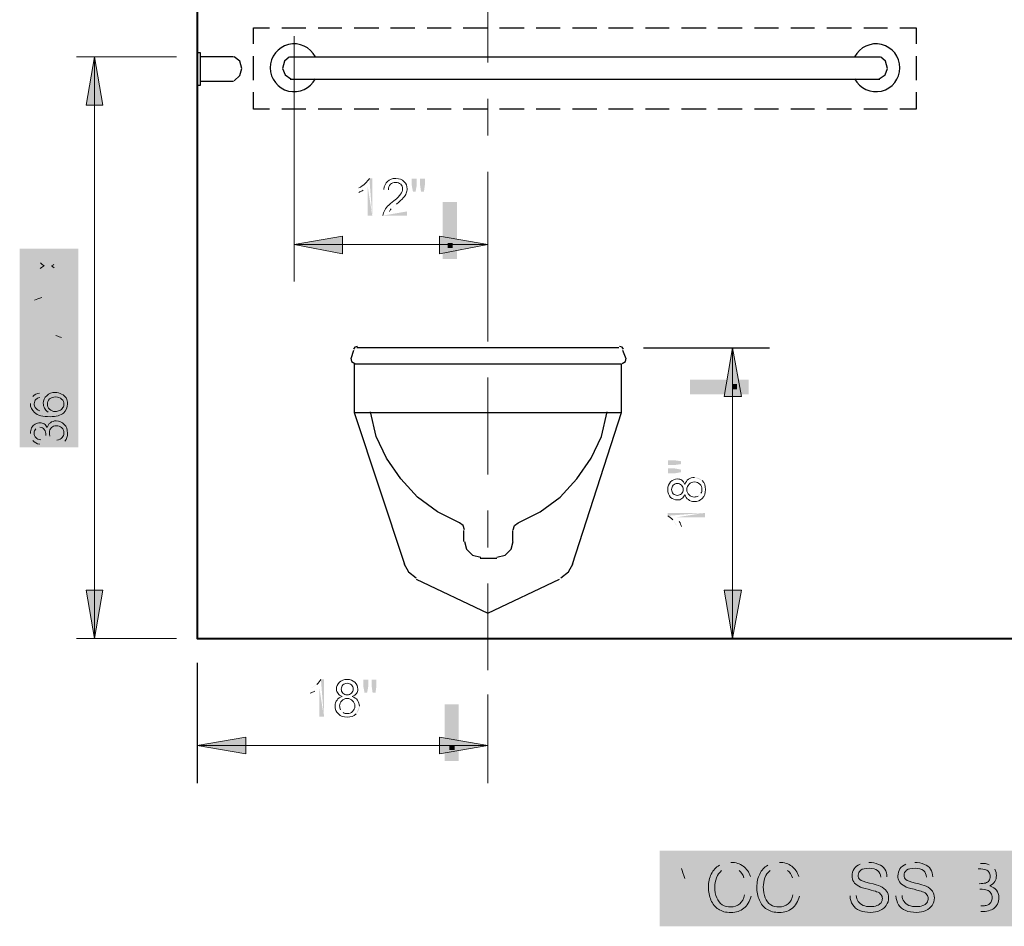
# Model space of a CAD drawing. Header units: inches. Extents: x -455 to 219, y -7 to 215.
# Tile 8 of 33: x -451 to -409, y 146 to 184. Entities that reach past the tile are written whole.
import ezdxf

# ---------------------------------------------------------------- set-up
doc = ezdxf.new("R2010")
doc.units = ezdxf.units.IN
doc.header["$MEASUREMENT"] = 0
doc.layers.add('PDF_Geometry', color=7, linetype='Continuous')
doc.layers.add('PDF_Solid Fills', color=7, linetype='Continuous')

msp = doc.modelspace()

# ---------------------------------------------------------------- hatches: boundary and pattern name
at = {"layer": 'PDF_Solid Fills', "transparency": 33554559}
h = msp.add_hatch(color=256, dxfattribs=at)
h.paths.add_polyline_path([(-435.860324, 175.692659), (-436.050072, 175.692659), (-436.050072, 176.898911)], flags=0)
h.paths.add_polyline_path([(-436.239819, 176.763377, 0.015344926), (-436.050072, 176.898911)], flags=0)
h.paths.add_polyline_path([(-436.429567, 176.668503), (-436.429567, 176.858251)], flags=0)
h.paths.add_polyline_path([(-435.982305, 177.251299), (-435.860324, 177.251299), (-435.860324, 175.692659)], flags=0)
h = msp.add_hatch(color=256, dxfattribs=at)
h.paths.add_polyline_path([(-434.152597, 176.69561), (-434.20681, 176.980231), (-434.20681, 177.237746), (-433.989956, 177.237746), (-433.989956, 176.980231), (-434.044169, 176.69561)], flags=0)
h.paths.add_polyline_path([(-433.813762, 176.69561), (-433.854422, 176.980231), (-433.854422, 177.237746), (-433.651121, 177.237746), (-433.651121, 176.980231), (-433.691781, 176.69561)], flags=0)
h = msp.add_hatch(color=256, dxfattribs=at)
h.paths.add_polyline_path([(-434.396558, 175.868853), (-434.396558, 175.692659), (-435.413062, 175.692659)], flags=0)
h.paths.add_polyline_path([(-435.182655, 176.77693), (-435.372402, 176.790484)], flags=0)
h.paths.add_polyline_path([(-434.84382, 176.167028, 0.032861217), (-435.060674, 175.97728)], flags=0)
h.paths.add_polyline_path([(-435.141994, 175.868853), (-434.396558, 175.868853)], flags=0)
h = msp.add_hatch(color=256, dxfattribs=at)
h.paths.add_polyline_path([(-448.681837, 172.873552), (-449.467934, 173.469902), (-450.199817, 172.941319), (-450.199817, 173.185281), (-449.806769, 173.469902)], flags=0)
h.paths.add_polyline_path([(-449.793215, 173.713863), (-450.199817, 174.012038), (-450.199817, 174.228892), (-449.481487, 173.70031), (-448.681837, 174.283106), (-448.681837, 174.025591), (-449.223972, 173.646096)], flags=0)
h.paths.add_polyline_path([(-449.210419, 173.497009), (-448.681837, 173.117514), (-448.681837, 172.873552)], flags=0)
h = msp.add_hatch(color=256, dxfattribs=at)
h.paths.add_polyline_path([(-448.681837, 171.450446), (-450.199817, 172.033242), (-450.199817, 172.26365), (-448.681837, 172.887106), (-448.681837, 172.656698), (-449.142652, 172.480504), (-449.142652, 171.829941), (-448.681837, 171.6673)], flags=0)
h.paths.add_polyline_path([(-449.305293, 171.897708), (-449.305293, 172.412737), (-449.725448, 172.250096)], flags=0)
h.paths.add_polyline_path([(-449.752555, 172.060349, 0.066061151), (-450.037176, 172.141669)], flags=0)
h.paths.add_polyline_path([(-449.752555, 172.060349), (-449.305293, 171.897708)], flags=0)
h = msp.add_hatch(color=256, dxfattribs=at)
h.paths.add_polyline_path([(-448.681837, 169.824038), (-450.199817, 169.824038), (-450.199817, 170.135767), (-449.115545, 170.488155)], flags=0)
h.paths.add_polyline_path([(-448.898691, 170.569475, 0.021361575), (-449.115545, 170.488155)], flags=0)
h.paths.add_polyline_path([(-449.142652, 170.650796), (-450.199817, 171.016737), (-450.199817, 171.287805), (-448.681837, 171.287805), (-448.681837, 171.084504), (-449.955856, 171.084504), (-448.681837, 170.650796), (-448.681837, 170.461048), (-449.982963, 170.027339), (-448.681837, 170.027339), (-448.681837, 169.824038)], flags=0)
h = msp.add_hatch(color=256, dxfattribs=at)
h.paths.add_polyline_path([(-449.657681, 168.495806), (-449.955856, 168.441592), (-450.199817, 168.441592), (-450.199817, 168.658446), (-449.955856, 168.658446), (-449.657681, 168.604233)], flags=0)
h.paths.add_polyline_path([(-449.657681, 168.834641), (-449.955856, 168.780427), (-450.199817, 168.780427), (-450.199817, 168.997281), (-449.955856, 168.997281), (-449.657681, 168.943068)], flags=0)
h = msp.add_hatch(color=256, dxfattribs=at)
h.paths.add_polyline_path([(-449.833875, 168.238291), (-449.820322, 168.048544)], flags=0)
h.paths.add_polyline_path([(-449.820322, 167.492854, 0.079414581), (-449.467934, 167.438641)], flags=0)
h.paths.add_polyline_path([(-450.104943, 168.102757, 0.183619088), (-450.21337, 167.804582)], flags=0)
h = msp.add_hatch(color=256, dxfattribs=at)
h.paths.add_polyline_path([(-449.074885, 166.069748), (-449.101992, 166.259495)], flags=0)
h.paths.add_polyline_path([(-449.400167, 166.43569), (-449.562807, 166.462796)], flags=0)
h.paths.add_polyline_path([(-449.820322, 166.801631, 0.204455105), (-449.982963, 166.733864)], flags=0)
h.paths.add_polyline_path([(-449.779662, 166.273049), (-449.820322, 166.096855)], flags=0)
h.paths.add_polyline_path([(-450.21337, 166.544117, 0.172450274), (-450.104943, 166.245942)], flags=0)
h.paths.add_polyline_path([(-449.074885, 166.069748, 0.17081254), (-448.763157, 166.218835)], flags=0)
h = msp.add_hatch(color=256, dxfattribs=at)
h.paths.add_polyline_path([(-422.903278, 164.917709), (-423.187899, 164.863496), (-423.445414, 164.863496), (-423.445414, 165.08035), (-423.187899, 165.08035), (-422.903278, 165.026136)], flags=0)
h.paths.add_polyline_path([(-422.903278, 165.256544), (-423.187899, 165.215884), (-423.445414, 165.215884), (-423.445414, 165.419185), (-423.187899, 165.419185), (-422.903278, 165.378525)], flags=0)
h = msp.add_hatch(color=256, dxfattribs=at)
h.paths.add_polyline_path([(-422.008754, 164.565321, 0.204455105), (-422.334036, 164.700855)], flags=0)
h.paths.add_polyline_path([(-422.184948, 163.914758, 0.166666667), (-422.062968, 164.036738)], flags=0)
h = msp.add_hatch(color=256, dxfattribs=at)
h.paths.add_polyline_path([(-421.900327, 163.209981), (-421.900327, 163.020234), (-423.106579, 163.020234)], flags=0)
h.paths.add_polyline_path([(-423.106579, 163.020234, 0.008398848), (-422.971045, 162.84404)], flags=0)
h.paths.add_polyline_path([(-422.876171, 162.640739), (-423.065919, 162.640739)], flags=0)
h.paths.add_polyline_path([(-423.065919, 162.640739, 0.060709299), (-423.242113, 162.911807)], flags=0)
h.paths.add_polyline_path([(-423.458967, 163.088001), (-423.458967, 163.209981), (-421.900327, 163.209981)], flags=0)
h = msp.add_hatch(color=256, dxfattribs=at)
h.paths.add_polyline_path([(-437.893334, 154.657789), (-438.083081, 154.657789), (-438.083081, 155.864041)], flags=0)
h.paths.add_polyline_path([(-438.272829, 155.728507, 0.015344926), (-438.083081, 155.864041)], flags=0)
h.paths.add_polyline_path([(-438.462576, 155.633633), (-438.462576, 155.823381)], flags=0)
h.paths.add_polyline_path([(-438.462576, 155.823381, 0.060709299), (-438.191508, 155.999575)], flags=0)
h.paths.add_polyline_path([(-438.015314, 156.216429), (-437.893334, 156.216429), (-437.893334, 154.657789)], flags=0)
h = msp.add_hatch(color=256, dxfattribs=at)
h.paths.add_polyline_path([(-436.185606, 155.66074), (-436.239819, 155.945361), (-436.239819, 156.202876), (-436.022965, 156.202876), (-436.022965, 155.945361), (-436.077179, 155.66074)], flags=0)
h.paths.add_polyline_path([(-435.846771, 155.66074), (-435.887431, 155.945361), (-435.887431, 156.202876), (-435.68413, 156.202876), (-435.68413, 155.945361), (-435.72479, 155.66074)], flags=0)
h = msp.add_hatch(color=256, dxfattribs=at)
h.paths.add_polyline_path([(-436.537994, 154.766216, 0.204455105), (-436.40246, 155.091497)], flags=0)
h.paths.add_polyline_path([(-437.188557, 154.94241, 0.129651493), (-437.08013, 154.820429)], flags=0)
h = msp.add_hatch(color=256, dxfattribs=at)
h.paths.add_polyline_path([(-423.797802, 146.471538), (-423.025259, 148.490994), (-422.727084, 148.490994), (-421.900327, 146.471538), (-422.212055, 146.471538), (-422.442463, 147.081441), (-423.296327, 147.081441), (-423.513181, 146.471538)], flags=0)
h.paths.add_polyline_path([(-423.215006, 147.298295), (-422.523783, 147.298295), (-422.740637, 147.853984)], flags=0)
h.paths.add_polyline_path([(-422.984599, 147.894644, 0.02476539), (-422.876171, 148.274139)], flags=0)
h.paths.add_polyline_path([(-422.984599, 147.894644), (-423.215006, 147.298295)], flags=0)
h = msp.add_hatch(color=256, dxfattribs=at)
h.paths.add_polyline_path([(-420.233259, 147.176314), (-419.962191, 147.108547)], flags=0)
h.paths.add_polyline_path([(-420.802502, 148.531654, 0.127463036), (-421.290424, 148.409673)], flags=0)
h.paths.add_polyline_path([(-419.989298, 147.935304), (-420.260366, 147.881091)], flags=0)
h.paths.add_polyline_path([(-420.463667, 148.192819, 0.162421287), (-420.802502, 148.301246)], flags=0)
h.paths.add_polyline_path([(-420.802502, 148.301246, 0.140263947), (-421.19555, 148.192819)], flags=0)
h = msp.add_hatch(color=256, dxfattribs=at)
h.paths.add_polyline_path([(-418.20025, 147.176314), (-417.929182, 147.108547)], flags=0)
h.paths.add_polyline_path([(-418.769493, 148.531654, 0.127463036), (-419.257415, 148.409673)], flags=0)
h.paths.add_polyline_path([(-417.956289, 147.935304), (-418.227357, 147.881091)], flags=0)
h.paths.add_polyline_path([(-418.430658, 148.192819, 0.162421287), (-418.769493, 148.301246)], flags=0)
h.paths.add_polyline_path([(-418.769493, 148.301246, 0.140263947), (-419.162541, 148.192819)], flags=0)
msp.add_hatch(color=256, dxfattribs=at).paths.add_polyline_path([(-417.6039, 146.471538), (-417.6039, 148.490994), (-416.140134, 148.490994), (-416.140134, 148.260586), (-417.332833, 148.260586), (-417.332833, 147.63713), (-416.207901, 147.63713), (-416.207901, 147.393169), (-417.332833, 147.393169), (-417.332833, 146.701945), (-416.08592, 146.701945), (-416.08592, 146.471538)])
h = msp.add_hatch(color=256, dxfattribs=at)
h.paths.add_polyline_path([(-415.801299, 147.122101), (-415.543784, 147.135654)], flags=0)
h.paths.add_polyline_path([(-415.015202, 148.531654, 0.090652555), (-415.381144, 148.463887)], flags=0)
h.paths.add_polyline_path([(-414.256212, 147.921751), (-414.513726, 147.908198)], flags=0)
h = msp.add_hatch(color=256, dxfattribs=at)
h.paths.add_polyline_path([(-413.876717, 147.122101), (-413.619202, 147.135654)], flags=0)
h.paths.add_polyline_path([(-413.09062, 148.531654, 0.090652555), (-413.456561, 148.463887)], flags=0)
h.paths.add_polyline_path([(-412.33163, 147.921751), (-412.589144, 147.908198)], flags=0)
h = msp.add_hatch(color=256, dxfattribs=at)
h.paths.add_polyline_path([(-411.084717, 146.471538), (-411.084717, 148.490994), (-410.325727, 148.490994)], flags=0)
h.paths.add_polyline_path([(-409.729378, 148.247033, 0.14384173), (-409.959785, 148.43678)], flags=0)
h.paths.add_polyline_path([(-410.312174, 146.471538), (-411.084717, 146.471538)], flags=0)
h.paths.add_polyline_path([(-410.813649, 147.63713), (-410.379941, 147.63713)], flags=0)
h.paths.add_polyline_path([(-410.420601, 148.260586), (-410.813649, 148.260586), (-410.813649, 147.63713)], flags=0)
h.paths.add_polyline_path([(-410.813649, 146.701945), (-410.312174, 146.701945)], flags=0)
h.paths.add_polyline_path([(-410.352834, 147.406722), (-410.813649, 147.406722), (-410.813649, 146.701945)], flags=0)

# ---------------------------------------------------------------- linework, layer by layer
at = {"layer": 'PDF_Geometry', "lineweight": 40}
msp.add_lwpolyline([(-443.206265, 205.510129), (-443.206265, 157.93771), (-402.464758, 157.93771)], dxfattribs=at)
at = {"layer": 'PDF_Geometry', "lineweight": 18}
for points in [[(-431.008209, 184.936075), (-431.008209, 182.116968)], [(-439.140246, 183.228347), (-439.140246, 172.927766)], [(-448.275235, 182.360929), (-447.516245, 182.360929), (-447.516245, 157.93771), (-448.275235, 157.93771), (-444.073682, 157.93771)], [(-444.073682, 182.360929), (-447.651779, 182.360929)], [(-447.516245, 182.360929), (-446.838575, 182.360929)], [(-431.008209, 180.598988), (-431.008209, 179.053901)], [(-431.008209, 177.535921), (-431.008209, 173.469902)], [(-439.140246, 174.472853), (-439.140246, 175.150523)], [(-439.140246, 173.713863), (-439.140246, 174.472853), (-431.008209, 174.472853), (-431.008209, 173.713863)], [(-431.008209, 174.472853), (-431.008209, 174.825241)], [(-431.008209, 174.066251), (-431.008209, 171.382679)], [(-431.008209, 171.951922), (-431.008209, 170.406834)], [(-420.734735, 170.135767), (-421.412405, 170.135767)], [(-419.948638, 157.93771), (-420.734735, 157.93771), (-420.734735, 170.135767), (-419.948638, 170.135767)], [(-431.008209, 168.888854), (-431.008209, 164.822835)], [(-431.008209, 163.304855), (-431.008209, 161.759768)], [(-431.008209, 160.241788), (-431.008209, 156.609478)], [(-447.516245, 157.93771), (-446.838575, 157.93771)], [(-420.734735, 157.93771), (-421.412405, 157.93771)], [(-431.008209, 155.57942), (-431.008209, 151.865789)], [(-443.206265, 153.437983), (-443.206265, 154.115653)], [(-431.008209, 153.437983), (-431.008209, 154.115653)], [(-443.206265, 152.678993), (-443.206265, 153.437983), (-431.008209, 153.437983), (-431.008209, 152.678993)]]:
    msp.add_lwpolyline(points, dxfattribs=at)
at = {"layer": 'PDF_Geometry', "lineweight": 30}
for points in [[(-440.847974, 182.903065), (-440.847974, 183.580735), (-440.170304, 183.580735)], [(-439.655275, 183.580735), (-438.652324, 183.580735)], [(-438.137295, 183.580735), (-437.134344, 183.580735)], [(-436.619315, 183.580735), (-435.589256, 183.580735)], [(-435.101334, 183.580735), (-434.071276, 183.580735)], [(-433.556247, 183.580735), (-432.553296, 183.580735)], [(-432.038267, 183.580735), (-431.008209, 183.580735)], [(-430.520287, 183.580735), (-429.490228, 183.580735)], [(-428.975199, 183.580735), (-427.972248, 183.580735)], [(-427.457219, 183.580735), (-426.427161, 183.580735)], [(-425.939239, 183.580735), (-424.909181, 183.580735)], [(-424.394152, 183.580735), (-423.3912, 183.580735)], [(-422.876171, 183.580735), (-421.846113, 183.580735)], [(-421.358191, 183.580735), (-420.328133, 183.580735)], [(-419.813104, 183.580735), (-418.810153, 183.580735)], [(-418.295124, 183.580735), (-417.292172, 183.580735)], [(-416.777143, 183.580735), (-415.747085, 183.580735)], [(-415.232056, 183.580735), (-414.229105, 183.580735)], [(-413.714076, 183.580735), (-413.036406, 183.580735), (-413.036406, 182.903065)], [(-441.688285, 182.360929), (-443.070731, 182.360929)], [(-441.661178, 181.357978), (-441.417217, 181.574832), (-441.335896, 181.873007), (-441.417217, 182.171182), (-441.661178, 182.360929)], [(-440.847974, 181.385085), (-440.847974, 182.388036)], [(-439.329994, 182.360929), (-439.546848, 182.171182), (-439.628168, 181.873007), (-439.519741, 181.601939), (-439.27578, 181.439298)], [(-439.302887, 182.360929), (-414.554386, 182.360929)], [(-414.581493, 181.439298), (-414.337532, 181.601939), (-414.229105, 181.873007), (-414.310425, 182.171182), (-414.52728, 182.360929)], [(-413.036406, 182.388036), (-413.036406, 181.385085)], [(-443.070731, 181.330871), (-441.688285, 181.330871)], [(-414.554386, 181.412192), (-439.302887, 181.412192)], [(-440.170304, 180.165279), (-440.847974, 180.165279), (-440.847974, 180.870056)], [(-413.036406, 180.870056), (-413.036406, 180.165279), (-413.714076, 180.165279)], [(-438.652324, 180.165279), (-439.655275, 180.165279)], [(-437.134344, 180.165279), (-438.137295, 180.165279)], [(-435.589256, 180.165279), (-436.619315, 180.165279)], [(-434.071276, 180.165279), (-435.101334, 180.165279)], [(-432.553296, 180.165279), (-433.556247, 180.165279)], [(-431.008209, 180.165279), (-432.038267, 180.165279)], [(-429.490228, 180.165279), (-430.520287, 180.165279)], [(-427.972248, 180.165279), (-428.975199, 180.165279)], [(-426.427161, 180.165279), (-427.457219, 180.165279)], [(-424.909181, 180.165279), (-425.939239, 180.165279)], [(-423.3912, 180.165279), (-424.394152, 180.165279)], [(-421.846113, 180.165279), (-422.876171, 180.165279)], [(-420.328133, 180.165279), (-421.358191, 180.165279)], [(-418.810153, 180.165279), (-419.813104, 180.165279)], [(-417.292172, 180.165279), (-418.295124, 180.165279)], [(-415.747085, 180.165279), (-416.777143, 180.165279)], [(-414.229105, 180.165279), (-415.232056, 180.165279)], [(-436.646421, 170.027339), (-436.754849, 169.674951)], [(-436.483781, 170.18998), (-436.592208, 170.162873), (-436.646421, 170.081553)], [(-425.50553, 170.135767), (-436.510887, 170.135767)], [(-425.315783, 170.081553), (-425.369996, 170.162873), (-425.478423, 170.18998)], [(-425.207355, 169.674951), (-425.342889, 170.027339)], [(-424.475472, 170.135767), (-419.189648, 170.135767)], [(-436.754849, 169.702058), (-436.727742, 169.566524), (-436.592208, 169.485204)], [(-425.369996, 169.485204), (-425.234462, 169.566524), (-425.207355, 169.702058)], [(-436.619315, 167.425087), (-434.504985, 161.054991)], [(-431.984053, 162.491651), (-432.038267, 162.681399), (-432.200908, 162.789826), (-433.122538, 163.250642), (-433.962849, 163.874098), (-434.667626, 164.633088), (-435.263975, 165.500505), (-435.697684, 166.422136), (-435.941645, 167.452194)], [(-429.951044, 162.491651), (-429.89683, 162.681399), (-429.73419, 162.789826), (-428.812559, 163.250642), (-427.972248, 163.874098), (-427.267472, 164.633088), (-426.671122, 165.500505), (-426.237414, 166.422136), (-425.993452, 167.452194)], [(-427.457219, 161.054991), (-425.397103, 167.425087)], [(-432.01116, 162.003729), (-432.01116, 162.464545)], [(-429.978151, 162.464545), (-429.978151, 162.003729)], [(-431.984053, 162.003729), (-431.902733, 161.678448), (-431.658772, 161.434487), (-431.306383, 161.353166)], [(-430.628714, 161.353166), (-430.276325, 161.434487), (-430.032364, 161.678448), (-429.951044, 162.003729)], [(-430.628714, 161.298953), (-431.33349, 161.298953)], [(-434.532092, 161.082098), (-434.342344, 160.72971), (-434.017063, 160.485749)], [(-427.945141, 160.485749), (-427.61986, 160.72971), (-427.430112, 161.082098)], [(-434.017063, 160.431535), (-431.008209, 158.994875), (-427.999355, 160.431535)], [(-443.206265, 156.907652), (-443.206265, 151.865789)]]:
    msp.add_lwpolyline(points, dxfattribs=at)
at = {"layer": 'PDF_Geometry', "lineweight": 18}
for points in [[(-447.516245, 182.360929), (-447.868633, 180.32792), (-447.163856, 180.32792)], [(-439.140246, 174.472853), (-437.107237, 174.093358), (-437.107237, 174.825241)], [(-431.008209, 174.472853), (-433.041218, 174.825241), (-433.041218, 174.093358)], [(-420.734735, 170.135767), (-421.087123, 168.102757), (-420.35524, 168.102757)], [(-447.516245, 157.93771), (-447.163856, 159.97072), (-447.868633, 159.97072)], [(-420.734735, 157.93771), (-420.35524, 159.97072), (-421.087123, 159.97072)], [(-443.206265, 153.437983), (-441.173255, 153.085595), (-441.173255, 153.790371)], [(-431.008209, 153.437983), (-433.041218, 153.790371), (-433.041218, 153.085595)]]:
    msp.add_lwpolyline(points, close=True, dxfattribs=at)
at = {"layer": 'PDF_Geometry', "lineweight": 30}
for points in [[(-443.070731, 181.168231), (-443.070731, 182.52357), (-443.20626, 182.52357), (-443.20626, 181.168231)], [(-436.619315, 169.458097), (-436.619315, 167.425087), (-425.397103, 167.425087), (-425.397103, 169.458097)]]:
    msp.add_lwpolyline(points, close=True, dxfattribs=at)
for centre, start, end in [((-439.138504, 181.900114), 27.3008383, 332.6991617), ((-414.71877, 181.900114), 207.3008383, 152.6991617)]:
    msp.add_arc(centre, 1.004694, start, end, dxfattribs=at)
at = {"layer": 'PDF_Geometry', "lineweight": 18}
for points in [[(-436.429567, 176.858251), (-436.32114, 176.898911), (-436.239819, 176.966678), (-436.158499, 177.034445)], [(-436.158499, 177.034445), (-436.077179, 177.115765), (-436.022965, 177.183532), (-435.982305, 177.251299)], [(-435.372402, 176.790484), (-435.358849, 176.939571), (-435.304635, 177.047998), (-435.223315, 177.129319)], [(-435.223315, 177.129319), (-435.141994, 177.210639), (-435.020014, 177.251299), (-434.870927, 177.251299)], [(-435.101334, 177.007338), (-435.155548, 176.953125), (-435.182655, 176.871804), (-435.182655, 176.77693)], [(-434.870927, 177.088658), (-434.9658, 177.088658), (-435.047121, 177.061552), (-435.101334, 177.007338)], [(-434.870927, 177.251299), (-434.721839, 177.251299), (-434.613412, 177.210639), (-434.518538, 177.115765)], [(-434.667626, 177.007338), (-434.721839, 177.061552), (-434.789606, 177.088658), (-434.870927, 177.088658)], [(-434.586305, 176.817591), (-434.586305, 176.898911), (-434.613412, 176.953125), (-434.667626, 177.007338)], [(-434.518538, 177.115765), (-434.437218, 177.034445), (-434.396558, 176.939571), (-434.396558, 176.817591)], [(-436.239819, 176.763377), (-436.307586, 176.722717), (-436.375353, 176.69561), (-436.429567, 176.668503)], [(-435.020014, 176.261901), (-434.84382, 176.397435), (-434.735393, 176.505862), (-434.681179, 176.587183)], [(-434.681179, 176.587183), (-434.613412, 176.668503), (-434.586305, 176.749824), (-434.586305, 176.817591)], [(-434.437218, 176.627843), (-434.450771, 176.573629), (-434.491431, 176.505862), (-434.559198, 176.438095)], [(-434.396558, 176.817591), (-434.396558, 176.749824), (-434.410111, 176.69561), (-434.437218, 176.627843)], [(-435.263975, 176.031494), (-435.209761, 176.099261), (-435.128441, 176.167028), (-435.020014, 176.261901)], [(-434.559198, 176.438095), (-434.613412, 176.370328), (-434.708286, 176.289008), (-434.84382, 176.167028)], [(-435.413062, 175.692659), (-435.413062, 175.733319), (-435.399509, 175.773979), (-435.385956, 175.814639)], [(-435.385956, 175.814639), (-435.358849, 175.882406), (-435.318189, 175.963727), (-435.263975, 176.031494)], [(-435.060674, 175.97728), (-435.101334, 175.93662), (-435.128441, 175.909513), (-435.141994, 175.868853)], [(-449.806769, 173.469902), (-449.725448, 173.524115), (-449.671235, 173.564776), (-449.630574, 173.591882)], [(-449.630574, 173.591882), (-449.684788, 173.618989), (-449.739002, 173.659649), (-449.793215, 173.713863)], [(-449.223972, 173.646096), (-449.251079, 173.618989), (-449.291739, 173.591882), (-449.318846, 173.578329)], [(-449.318846, 173.578329), (-449.264633, 173.537669), (-449.223972, 173.510562), (-449.210419, 173.497009)], [(-449.725448, 172.250096), (-449.860982, 172.209436), (-449.955856, 172.168776), (-450.037176, 172.141669)], [(-448.898691, 170.569475), (-448.952905, 170.583029), (-449.034225, 170.610135), (-449.142652, 170.650796)], [(-450.104943, 168.102757), (-450.037176, 168.170524), (-449.942302, 168.224738), (-449.833875, 168.238291)], [(-449.522147, 168.129864), (-449.440827, 168.224738), (-449.318846, 168.265398), (-449.169759, 168.265398)], [(-449.169759, 168.265398), (-449.074885, 168.265398), (-448.980011, 168.238291), (-448.898691, 168.197631)], [(-450.037176, 167.425087), (-450.145603, 167.519961), (-450.21337, 167.641942), (-450.21337, 167.804582)], [(-449.969409, 167.980777), (-450.023623, 167.926563), (-450.05073, 167.872349), (-450.05073, 167.791029)], [(-449.820322, 168.048544), (-449.888089, 168.03499), (-449.942302, 168.007883), (-449.969409, 167.980777)], [(-449.671235, 167.818136), (-449.671235, 167.940116), (-449.617021, 168.048544), (-449.522147, 168.129864)], [(-449.617021, 167.601282), (-449.644128, 167.669049), (-449.671235, 167.736815), (-449.671235, 167.818136)], [(-449.41372, 167.99433), (-449.467934, 167.926563), (-449.49504, 167.858796), (-449.49504, 167.777476)], [(-449.156206, 168.07565), (-449.264633, 168.07565), (-449.345953, 168.048544), (-449.41372, 167.99433)], [(-448.898691, 167.980777), (-448.966458, 168.048544), (-449.047778, 168.07565), (-449.156206, 168.07565)], [(-448.898691, 168.197631), (-448.817371, 168.156971), (-448.763157, 168.102757), (-448.708943, 168.03499)], [(-448.803817, 167.777476), (-448.803817, 167.858796), (-448.830924, 167.926563), (-448.898691, 167.980777)], [(-448.708943, 168.03499), (-448.668283, 167.95367), (-448.65473, 167.872349), (-448.65473, 167.791029)], [(-450.05073, 167.791029), (-450.05073, 167.736815), (-450.037176, 167.682602), (-450.010069, 167.628388)], [(-449.386613, 167.248893), (-449.684788, 167.248893), (-449.901642, 167.303107), (-450.037176, 167.425087)], [(-450.010069, 167.628388), (-449.969409, 167.574175), (-449.901642, 167.533515), (-449.820322, 167.492854)], [(-449.467934, 167.438641), (-449.535701, 167.492854), (-449.589914, 167.547068), (-449.617021, 167.601282)], [(-449.49504, 167.777476), (-449.49504, 167.696155), (-449.467934, 167.614835), (-449.41372, 167.560621)], [(-449.41372, 167.560621), (-449.345953, 167.506408), (-449.264633, 167.465748), (-449.169759, 167.465748)], [(-448.817371, 167.397981), (-448.939351, 167.303107), (-449.129099, 167.248893), (-449.386613, 167.248893)], [(-449.169759, 167.465748), (-449.101992, 167.465748), (-449.047778, 167.479301), (-448.980011, 167.506408)], [(-448.980011, 167.506408), (-448.925798, 167.533515), (-448.885138, 167.574175), (-448.844477, 167.628388)], [(-448.844477, 167.628388), (-448.817371, 167.682602), (-448.803817, 167.723262), (-448.803817, 167.777476)], [(-448.65473, 167.791029), (-448.65473, 167.628388), (-448.708943, 167.506408), (-448.817371, 167.397981)], [(-450.010069, 166.937165), (-449.942302, 166.977825), (-449.888089, 166.991379), (-449.806769, 166.991379)], [(-449.806769, 166.991379), (-449.752555, 166.991379), (-449.684788, 166.977825), (-449.630574, 166.950719)], [(-449.508594, 166.788078), (-449.481487, 166.882952), (-449.440827, 166.950719), (-449.37306, 166.991379)], [(-449.37306, 166.991379), (-449.305293, 167.045592), (-449.223972, 167.072699), (-449.129099, 167.072699)], [(-449.129099, 167.072699), (-448.993565, 167.072699), (-448.885138, 167.018486), (-448.790264, 166.923612)], [(-450.21337, 166.544117), (-450.21337, 166.63899), (-450.186264, 166.706757), (-450.159157, 166.774524)], [(-450.159157, 166.774524), (-450.118497, 166.855845), (-450.077836, 166.910058), (-450.010069, 166.937165)], [(-449.982963, 166.733864), (-450.037176, 166.693204), (-450.05073, 166.625437), (-450.05073, 166.55767)], [(-449.630574, 166.706757), (-449.671235, 166.774524), (-449.725448, 166.801631), (-449.820322, 166.801631)], [(-449.630574, 166.950719), (-449.576361, 166.910058), (-449.535701, 166.855845), (-449.508594, 166.788078)], [(-449.562807, 166.489903), (-449.562807, 166.571223), (-449.576361, 166.63899), (-449.630574, 166.706757)], [(-449.3324, 166.788078), (-449.386613, 166.733864), (-449.41372, 166.666097), (-449.41372, 166.571223)], [(-449.41372, 166.571223), (-449.41372, 166.544117), (-449.41372, 166.489903), (-449.400167, 166.43569)], [(-449.129099, 166.869398), (-449.210419, 166.869398), (-449.278186, 166.842291), (-449.3324, 166.788078)], [(-448.898691, 166.788078), (-448.952905, 166.842291), (-449.034225, 166.869398), (-449.129099, 166.869398)], [(-448.803817, 166.55767), (-448.803817, 166.652544), (-448.830924, 166.720311), (-448.898691, 166.788078)], [(-448.790264, 166.923612), (-448.69539, 166.828738), (-448.65473, 166.706757), (-448.65473, 166.55767)], [(-449.820322, 166.096855), (-449.942302, 166.110408), (-450.037176, 166.164622), (-450.104943, 166.245942)], [(-450.05073, 166.55767), (-450.05073, 166.47635), (-450.037176, 166.422136), (-449.982963, 166.367923)], [(-449.982963, 166.367923), (-449.942302, 166.327262), (-449.874535, 166.286602), (-449.779662, 166.273049)], [(-449.562807, 166.462796), (-449.562807, 166.47635), (-449.562807, 166.489903), (-449.562807, 166.489903)], [(-449.101992, 166.259495), (-448.993565, 166.286602), (-448.925798, 166.313709), (-448.871584, 166.367923)], [(-448.871584, 166.367923), (-448.830924, 166.422136), (-448.803817, 166.489903), (-448.803817, 166.55767)], [(-448.65473, 166.55767), (-448.65473, 166.422136), (-448.681837, 166.313709), (-448.763157, 166.218835)], [(-423.458967, 164.185826), (-423.458967, 164.32136), (-423.418307, 164.429787), (-423.336987, 164.511107)], [(-423.336987, 164.511107), (-423.255666, 164.592428), (-423.160793, 164.633088), (-423.052366, 164.633088)], [(-423.052366, 164.633088), (-422.971045, 164.633088), (-422.916832, 164.619534), (-422.862618, 164.578874)], [(-422.862618, 164.578874), (-422.808404, 164.538214), (-422.767744, 164.484001), (-422.740637, 164.40268)], [(-422.740637, 164.40268), (-422.699977, 164.497554), (-422.659317, 164.578874), (-422.59155, 164.619534)], [(-422.59155, 164.619534), (-422.51023, 164.673748), (-422.428909, 164.700855), (-422.334036, 164.700855)], [(-422.334036, 164.511107), (-422.428909, 164.511107), (-422.496676, 164.470447), (-422.564443, 164.416234)], [(-422.117181, 164.416234), (-422.171395, 164.470447), (-422.239162, 164.511107), (-422.334036, 164.511107)], [(-422.008754, 164.565321), (-421.91388, 164.470447), (-421.87322, 164.348467), (-421.87322, 164.185826)], [(-423.336987, 163.860544), (-423.418307, 163.941865), (-423.458967, 164.050292), (-423.458967, 164.185826)], [(-423.22856, 164.375573), (-423.26922, 164.32136), (-423.296327, 164.267146), (-423.296327, 164.185826)], [(-423.296327, 164.185826), (-423.296327, 164.118059), (-423.26922, 164.063845), (-423.22856, 164.009632)], [(-423.052366, 164.44334), (-423.120133, 164.44334), (-423.174346, 164.416234), (-423.22856, 164.375573)], [(-422.876171, 164.375573), (-422.930385, 164.416234), (-422.984599, 164.44334), (-423.052366, 164.44334)], [(-422.808404, 164.185826), (-422.808404, 164.267146), (-422.835511, 164.32136), (-422.876171, 164.375573)], [(-422.876171, 164.009632), (-422.835511, 164.050292), (-422.808404, 164.118059), (-422.808404, 164.185826)], [(-422.564443, 164.416234), (-422.618657, 164.348467), (-422.659317, 164.2807), (-422.659317, 164.185826)], [(-422.659317, 164.185826), (-422.659317, 164.104505), (-422.618657, 164.023185), (-422.564443, 163.968971)], [(-422.022307, 164.199379), (-422.022307, 164.2807), (-422.049414, 164.36202), (-422.117181, 164.416234)], [(-422.062968, 164.036738), (-422.035861, 164.077399), (-422.022307, 164.131612), (-422.022307, 164.199379)], [(-421.87322, 164.185826), (-421.87322, 164.036738), (-421.91388, 163.914758), (-422.008754, 163.819884)], [(-423.052366, 163.752117), (-423.160793, 163.752117), (-423.255666, 163.792777), (-423.336987, 163.860544)], [(-423.22856, 164.009632), (-423.174346, 163.968971), (-423.120133, 163.941865), (-423.052366, 163.941865)], [(-423.052366, 163.941865), (-422.984599, 163.941865), (-422.930385, 163.968971), (-422.876171, 164.009632)], [(-422.862618, 163.806331), (-422.916832, 163.765671), (-422.984599, 163.752117), (-423.052366, 163.752117)], [(-422.740637, 163.982525), (-422.767744, 163.901205), (-422.808404, 163.846991), (-422.862618, 163.806331)], [(-422.59155, 163.765671), (-422.659317, 163.806331), (-422.713531, 163.887651), (-422.740637, 163.982525)], [(-422.347589, 163.68435), (-422.442463, 163.68435), (-422.523783, 163.711457), (-422.59155, 163.765671)], [(-422.564443, 163.968971), (-422.51023, 163.901205), (-422.428909, 163.874098), (-422.347589, 163.874098)], [(-422.347589, 163.874098), (-422.293375, 163.874098), (-422.239162, 163.887651), (-422.184948, 163.914758)], [(-422.008754, 163.819884), (-422.090074, 163.72501), (-422.212055, 163.68435), (-422.347589, 163.68435)], [(-423.242113, 162.911807), (-423.323433, 162.993127), (-423.3912, 163.047341), (-423.458967, 163.088001)], [(-422.971045, 162.84404), (-422.930385, 162.762719), (-422.903278, 162.694952), (-422.876171, 162.640739)], [(-438.191508, 155.999575), (-438.110188, 156.080895), (-438.055974, 156.148662), (-438.015314, 156.216429)], [(-437.364751, 155.809827), (-437.364751, 155.918254), (-437.324091, 156.013128), (-437.242771, 156.094449)], [(-437.242771, 156.094449), (-437.16145, 156.175769), (-437.053023, 156.216429), (-436.917489, 156.216429)], [(-437.093683, 155.986021), (-437.134344, 155.931808), (-437.16145, 155.877594), (-437.16145, 155.809827)], [(-436.917489, 156.053788), (-436.985256, 156.053788), (-437.03947, 156.026682), (-437.093683, 155.986021)], [(-436.917489, 156.216429), (-436.781955, 156.216429), (-436.673528, 156.175769), (-436.592208, 156.094449)], [(-436.727742, 155.986021), (-436.781955, 156.026682), (-436.836169, 156.053788), (-436.917489, 156.053788)], [(-436.659975, 155.809827), (-436.659975, 155.877594), (-436.687082, 155.931808), (-436.727742, 155.986021)], [(-436.592208, 156.094449), (-436.510887, 156.013128), (-436.470227, 155.918254), (-436.470227, 155.809827)], [(-438.272829, 155.728507), (-438.340596, 155.687847), (-438.408363, 155.66074), (-438.462576, 155.633633)], [(-437.296984, 155.62008), (-437.337645, 155.674293), (-437.364751, 155.728507), (-437.364751, 155.809827)], [(-437.337645, 155.349012), (-437.296984, 155.416779), (-437.215664, 155.470992), (-437.12079, 155.498099)], [(-437.12079, 155.498099), (-437.202111, 155.525206), (-437.269878, 155.565866), (-437.296984, 155.62008)], [(-437.16145, 155.809827), (-437.16145, 155.74206), (-437.147897, 155.687847), (-437.093683, 155.633633)], [(-436.917489, 155.416779), (-437.012363, 155.416779), (-437.08013, 155.376119), (-437.134344, 155.321905)], [(-437.093683, 155.633633), (-437.053023, 155.592973), (-436.985256, 155.565866), (-436.917489, 155.565866)], [(-436.917489, 155.565866), (-436.836169, 155.565866), (-436.781955, 155.592973), (-436.727742, 155.633633)], [(-436.687082, 155.321905), (-436.754849, 155.376119), (-436.822615, 155.416779), (-436.917489, 155.416779)], [(-436.727742, 155.633633), (-436.687082, 155.687847), (-436.659975, 155.74206), (-436.659975, 155.809827)], [(-436.524441, 155.62008), (-436.565101, 155.565866), (-436.619315, 155.525206), (-436.700635, 155.498099)], [(-436.700635, 155.498099), (-436.605761, 155.457439), (-436.524441, 155.416779), (-436.483781, 155.349012)], [(-436.470227, 155.809827), (-436.470227, 155.728507), (-436.483781, 155.674293), (-436.524441, 155.62008)], [(-437.418965, 155.105051), (-437.418965, 155.199925), (-437.391858, 155.281245), (-437.337645, 155.349012)], [(-437.283431, 154.766216), (-437.378305, 154.847536), (-437.418965, 154.969517), (-437.418965, 155.105051)], [(-437.134344, 155.321905), (-437.202111, 155.267692), (-437.229217, 155.186371), (-437.229217, 155.105051)], [(-437.229217, 155.105051), (-437.229217, 155.050837), (-437.215664, 154.996624), (-437.188557, 154.94241)], [(-436.592208, 155.091497), (-436.592208, 155.186371), (-436.632868, 155.254138), (-436.687082, 155.321905)], [(-436.687082, 154.874643), (-436.632868, 154.928857), (-436.592208, 154.996624), (-436.592208, 155.091497)], [(-436.483781, 155.349012), (-436.429567, 155.267692), (-436.40246, 155.186371), (-436.40246, 155.091497)], [(-436.917489, 154.630682), (-437.066577, 154.630682), (-437.188557, 154.671342), (-437.283431, 154.766216)], [(-437.08013, 154.820429), (-437.025916, 154.793323), (-436.971703, 154.779769), (-436.903936, 154.779769)], [(-436.537994, 154.766216), (-436.632868, 154.671342), (-436.754849, 154.630682), (-436.917489, 154.630682)], [(-436.903936, 154.779769), (-436.822615, 154.779769), (-436.741295, 154.806876), (-436.687082, 154.874643)]]:
    msp.add_open_spline(points, degree=3, dxfattribs=at)
at = {"layer": 'PDF_Geometry', "lineweight": 9}
for points in [[(-421.629259, 148.043732), (-421.547939, 148.206372), (-421.439511, 148.328353), (-421.290424, 148.409673)], [(-420.802502, 148.531654), (-420.599201, 148.531654), (-420.423007, 148.47744), (-420.287473, 148.369013)], [(-419.59625, 148.043732), (-419.514929, 148.206372), (-419.406502, 148.328353), (-419.257415, 148.409673)], [(-418.769493, 148.531654), (-418.566192, 148.531654), (-418.389997, 148.47744), (-418.254463, 148.369013)], [(-415.638658, 148.260586), (-415.584445, 148.341906), (-415.489571, 148.409673), (-415.381144, 148.463887)], [(-415.015202, 148.531654), (-414.866115, 148.531654), (-414.730581, 148.504547), (-414.6086, 148.450334)], [(-414.6086, 148.450334), (-414.500173, 148.409673), (-414.405299, 148.341906), (-414.351086, 148.247033)], [(-413.714076, 148.260586), (-413.659862, 148.341906), (-413.564989, 148.409673), (-413.456561, 148.463887)], [(-413.09062, 148.531654), (-412.941532, 148.531654), (-412.805998, 148.504547), (-412.684018, 148.450334)], [(-412.684018, 148.450334), (-412.575591, 148.409673), (-412.480717, 148.341906), (-412.426503, 148.247033)], [(-410.325727, 148.490994), (-410.17664, 148.490994), (-410.054659, 148.47744), (-409.959785, 148.43678)], [(-422.740637, 147.853984), (-422.794851, 148.030178), (-422.849065, 148.165712), (-422.876171, 148.274139)], [(-421.75124, 147.488042), (-421.75124, 147.704897), (-421.710579, 147.894644), (-421.629259, 148.043732)], [(-421.19555, 148.192819), (-421.290424, 148.111499), (-421.371744, 148.016625), (-421.412405, 147.881091)], [(-420.260366, 147.881091), (-420.301026, 148.016625), (-420.368793, 148.125052), (-420.463667, 148.192819)], [(-420.287473, 148.369013), (-420.151939, 148.274139), (-420.043512, 148.125052), (-419.989298, 147.935304)], [(-419.71823, 147.488042), (-419.71823, 147.704897), (-419.67757, 147.894644), (-419.59625, 148.043732)], [(-419.162541, 148.192819), (-419.257415, 148.111499), (-419.338735, 148.016625), (-419.379395, 147.881091)], [(-418.227357, 147.881091), (-418.268017, 148.016625), (-418.335784, 148.125052), (-418.430658, 148.192819)], [(-418.254463, 148.369013), (-418.11893, 148.274139), (-418.010502, 148.125052), (-417.956289, 147.935304)], [(-415.719978, 147.962411), (-415.719978, 148.070838), (-415.692872, 148.165712), (-415.638658, 148.260586)], [(-415.354037, 148.206372), (-415.435357, 148.138605), (-415.462464, 148.070838), (-415.462464, 147.989518)], [(-415.462464, 147.989518), (-415.462464, 147.908198), (-415.435357, 147.853984), (-415.394697, 147.813324)], [(-415.001649, 148.287693), (-415.164289, 148.287693), (-415.28627, 148.260586), (-415.354037, 148.206372)], [(-414.64926, 148.192819), (-414.730581, 148.260586), (-414.839008, 148.287693), (-415.001649, 148.287693)], [(-414.513726, 147.908198), (-414.52728, 148.030178), (-414.56794, 148.125052), (-414.64926, 148.192819)], [(-414.351086, 148.247033), (-414.283319, 148.152159), (-414.256212, 148.043732), (-414.256212, 147.921751)], [(-413.795396, 147.962411), (-413.795396, 148.070838), (-413.76829, 148.165712), (-413.714076, 148.260586)], [(-413.429455, 148.206372), (-413.510775, 148.138605), (-413.537882, 148.070838), (-413.537882, 147.989518)], [(-413.537882, 147.989518), (-413.537882, 147.908198), (-413.510775, 147.853984), (-413.470115, 147.813324)], [(-413.077066, 148.287693), (-413.239707, 148.287693), (-413.361688, 148.260586), (-413.429455, 148.206372)], [(-412.724678, 148.192819), (-412.805998, 148.260586), (-412.914426, 148.287693), (-413.077066, 148.287693)], [(-412.589144, 147.908198), (-412.602698, 148.030178), (-412.643358, 148.125052), (-412.724678, 148.192819)], [(-412.426503, 148.247033), (-412.358736, 148.152159), (-412.33163, 148.043732), (-412.33163, 147.921751)], [(-410.108873, 148.219926), (-410.163086, 148.247033), (-410.271513, 148.260586), (-410.420601, 148.260586)], [(-409.973339, 148.125052), (-410.000446, 148.165712), (-410.041106, 148.206372), (-410.108873, 148.219926)], [(-409.919125, 147.948858), (-409.919125, 148.016625), (-409.932679, 148.070838), (-409.973339, 148.125052)], [(-409.729378, 148.247033), (-409.675164, 148.152159), (-409.661611, 148.070838), (-409.661611, 147.975965)], [(-409.661611, 147.975965), (-409.661611, 147.881091), (-409.675164, 147.799771), (-409.729378, 147.732004)], [(-421.412405, 147.881091), (-421.453065, 147.75911), (-421.480172, 147.623576), (-421.480172, 147.501596)], [(-419.379395, 147.881091), (-419.420056, 147.75911), (-419.447162, 147.623576), (-419.447162, 147.501596)], [(-415.652212, 147.71845), (-415.706425, 147.786217), (-415.719978, 147.881091), (-415.719978, 147.962411)], [(-415.435357, 147.528703), (-415.530231, 147.582916), (-415.611551, 147.63713), (-415.652212, 147.71845)], [(-415.394697, 147.813324), (-415.340483, 147.75911), (-415.204949, 147.71845), (-414.988095, 147.664237)], [(-414.988095, 147.664237), (-414.771241, 147.610023), (-414.622153, 147.569363), (-414.540833, 147.528703)], [(-413.727629, 147.71845), (-413.781843, 147.786217), (-413.795396, 147.881091), (-413.795396, 147.962411)], [(-413.510775, 147.528703), (-413.605649, 147.582916), (-413.686969, 147.63713), (-413.727629, 147.71845)], [(-413.470115, 147.813324), (-413.415901, 147.75911), (-413.280367, 147.71845), (-413.063513, 147.664237)], [(-413.063513, 147.664237), (-412.846659, 147.610023), (-412.697571, 147.569363), (-412.616251, 147.528703)], [(-410.379941, 147.63713), (-410.25796, 147.63713), (-410.17664, 147.650683), (-410.122426, 147.664237)], [(-410.122426, 147.664237), (-410.054659, 147.691343), (-410.000446, 147.71845), (-409.973339, 147.75911)], [(-409.973339, 147.75911), (-409.932679, 147.813324), (-409.919125, 147.867537), (-409.919125, 147.948858)], [(-409.729378, 147.732004), (-409.770038, 147.650683), (-409.837805, 147.59647), (-409.932679, 147.542256)], [(-421.642812, 146.945907), (-421.710579, 147.122101), (-421.75124, 147.298295), (-421.75124, 147.488042)], [(-421.480172, 147.501596), (-421.480172, 147.325402), (-421.453065, 147.176314), (-421.398851, 147.04078)], [(-420.43656, 146.796819), (-420.341686, 146.87814), (-420.260366, 147.00012), (-420.233259, 147.176314)], [(-419.609803, 146.945907), (-419.67757, 147.122101), (-419.71823, 147.298295), (-419.71823, 147.488042)], [(-419.447162, 147.501596), (-419.447162, 147.325402), (-419.420056, 147.176314), (-419.365842, 147.04078)], [(-418.403551, 146.796819), (-418.308677, 146.87814), (-418.227357, 147.00012), (-418.20025, 147.176314)], [(-415.042309, 147.406722), (-415.232056, 147.447382), (-415.36759, 147.488042), (-415.435357, 147.528703)], [(-414.68992, 147.298295), (-414.744134, 147.325402), (-414.866115, 147.352508), (-415.042309, 147.406722)], [(-414.500173, 147.176314), (-414.540833, 147.230528), (-414.595047, 147.271188), (-414.68992, 147.298295)], [(-414.540833, 147.528703), (-414.418853, 147.474489), (-414.323979, 147.406722), (-414.269765, 147.325402)], [(-414.445959, 147.013674), (-414.445959, 147.081441), (-414.473066, 147.135654), (-414.500173, 147.176314)], [(-414.269765, 147.325402), (-414.215552, 147.244081), (-414.188445, 147.149208), (-414.188445, 147.04078)], [(-413.117727, 147.406722), (-413.307474, 147.447382), (-413.443008, 147.488042), (-413.510775, 147.528703)], [(-412.765338, 147.298295), (-412.819552, 147.325402), (-412.941532, 147.352508), (-413.117727, 147.406722)], [(-412.575591, 147.176314), (-412.616251, 147.230528), (-412.670464, 147.271188), (-412.765338, 147.298295)], [(-412.616251, 147.528703), (-412.49427, 147.474489), (-412.399397, 147.406722), (-412.345183, 147.325402)], [(-412.521377, 147.013674), (-412.521377, 147.081441), (-412.548484, 147.135654), (-412.575591, 147.176314)], [(-412.345183, 147.325402), (-412.290969, 147.244081), (-412.263863, 147.149208), (-412.263863, 147.04078)], [(-410.054659, 147.366062), (-410.122426, 147.393169), (-410.2173, 147.406722), (-410.352834, 147.406722)], [(-409.892018, 147.244081), (-409.932679, 147.311848), (-409.986892, 147.338955), (-410.054659, 147.366062)], [(-409.932679, 147.542256), (-409.810698, 147.501596), (-409.715824, 147.447382), (-409.661611, 147.366062)], [(-409.837805, 147.054334), (-409.837805, 147.122101), (-409.851358, 147.189868), (-409.892018, 147.244081)], [(-409.661611, 147.366062), (-409.593844, 147.271188), (-409.553183, 147.176314), (-409.553183, 147.054334)], [(-421.331084, 146.566412), (-421.466618, 146.647732), (-421.575045, 146.783266), (-421.642812, 146.945907)], [(-421.398851, 147.04078), (-421.344638, 146.9188), (-421.276871, 146.823926), (-421.168444, 146.756159)], [(-421.168444, 146.756159), (-421.060016, 146.688392), (-420.951589, 146.661285), (-420.816055, 146.661285)], [(-420.816055, 146.661285), (-420.666968, 146.661285), (-420.544987, 146.701945), (-420.43656, 146.796819)], [(-419.962191, 147.108547), (-420.016405, 146.891693), (-420.124832, 146.715499), (-420.260366, 146.607072)], [(-419.298075, 146.566412), (-419.433609, 146.647732), (-419.542036, 146.783266), (-419.609803, 146.945907)], [(-419.365842, 147.04078), (-419.311628, 146.9188), (-419.243861, 146.823926), (-419.135434, 146.756159)], [(-419.135434, 146.756159), (-419.027007, 146.688392), (-418.91858, 146.661285), (-418.783046, 146.661285)], [(-418.783046, 146.661285), (-418.633959, 146.661285), (-418.511978, 146.701945), (-418.403551, 146.796819)], [(-417.929182, 147.108547), (-417.983396, 146.891693), (-418.091823, 146.715499), (-418.227357, 146.607072)], [(-415.692872, 146.756159), (-415.760639, 146.864586), (-415.801299, 146.986567), (-415.801299, 147.122101)], [(-415.394697, 146.512198), (-415.530231, 146.566412), (-415.625105, 146.647732), (-415.692872, 146.756159)], [(-415.543784, 147.135654), (-415.543784, 147.04078), (-415.516678, 146.95946), (-415.462464, 146.891693)], [(-415.462464, 146.891693), (-415.421804, 146.823926), (-415.354037, 146.769712), (-415.259163, 146.729052)], [(-415.259163, 146.729052), (-415.164289, 146.688392), (-415.069416, 146.674839), (-414.947435, 146.674839)], [(-414.676367, 146.715499), (-414.6086, 146.742606), (-414.540833, 146.783266), (-414.500173, 146.837479)], [(-414.283319, 146.729052), (-414.337532, 146.634178), (-414.432406, 146.566412), (-414.554386, 146.512198)], [(-414.500173, 146.837479), (-414.473066, 146.891693), (-414.445959, 146.95946), (-414.445959, 147.013674)], [(-414.188445, 147.04078), (-414.188445, 146.932353), (-414.215552, 146.823926), (-414.283319, 146.729052)], [(-413.76829, 146.756159), (-413.836057, 146.864586), (-413.876717, 146.986567), (-413.876717, 147.122101)], [(-413.470115, 146.512198), (-413.605649, 146.566412), (-413.700523, 146.647732), (-413.76829, 146.756159)], [(-413.619202, 147.135654), (-413.619202, 147.04078), (-413.592095, 146.95946), (-413.537882, 146.891693)], [(-413.537882, 146.891693), (-413.497222, 146.823926), (-413.429455, 146.769712), (-413.334581, 146.729052)], [(-413.334581, 146.729052), (-413.239707, 146.688392), (-413.144833, 146.674839), (-413.022853, 146.674839)], [(-412.751785, 146.715499), (-412.684018, 146.742606), (-412.616251, 146.783266), (-412.575591, 146.837479)], [(-412.358736, 146.729052), (-412.41295, 146.634178), (-412.507824, 146.566412), (-412.629804, 146.512198)], [(-412.575591, 146.837479), (-412.548484, 146.891693), (-412.521377, 146.95946), (-412.521377, 147.013674)], [(-412.263863, 147.04078), (-412.263863, 146.932353), (-412.290969, 146.823926), (-412.358736, 146.729052)], [(-410.135979, 146.715499), (-410.068213, 146.729052), (-410.013999, 146.742606), (-409.973339, 146.769712)], [(-409.973339, 146.769712), (-409.932679, 146.796819), (-409.905572, 146.837479), (-409.878465, 146.87814)], [(-409.878465, 146.87814), (-409.851358, 146.932353), (-409.837805, 146.986567), (-409.837805, 147.054334)], [(-409.62095, 146.783266), (-409.661611, 146.701945), (-409.702271, 146.647732), (-409.770038, 146.593518)], [(-409.553183, 147.054334), (-409.553183, 146.95946), (-409.58029, 146.864586), (-409.62095, 146.783266)], [(-420.802502, 146.430878), (-421.019356, 146.430878), (-421.19555, 146.471538), (-421.331084, 146.566412)], [(-420.260366, 146.607072), (-420.409453, 146.485091), (-420.585648, 146.430878), (-420.802502, 146.430878)], [(-418.769493, 146.430878), (-418.986347, 146.430878), (-419.162541, 146.471538), (-419.298075, 146.566412)], [(-418.227357, 146.607072), (-418.376444, 146.485091), (-418.552638, 146.430878), (-418.769493, 146.430878)], [(-414.933882, 146.430878), (-415.123629, 146.430878), (-415.272716, 146.457984), (-415.394697, 146.512198)], [(-414.947435, 146.674839), (-414.852561, 146.674839), (-414.757687, 146.688392), (-414.676367, 146.715499)], [(-414.554386, 146.512198), (-414.662814, 146.457984), (-414.798348, 146.430878), (-414.933882, 146.430878)], [(-413.009299, 146.430878), (-413.199047, 146.430878), (-413.348134, 146.457984), (-413.470115, 146.512198)], [(-413.022853, 146.674839), (-412.927979, 146.674839), (-412.833105, 146.688392), (-412.751785, 146.715499)], [(-412.629804, 146.512198), (-412.738231, 146.457984), (-412.873765, 146.430878), (-413.009299, 146.430878)], [(-410.312174, 146.701945), (-410.230853, 146.701945), (-410.163086, 146.701945), (-410.135979, 146.715499)], [(-409.986892, 146.498645), (-410.081766, 146.471538), (-410.190193, 146.471538), (-410.312174, 146.471538)], [(-409.770038, 146.593518), (-409.824251, 146.552858), (-409.905572, 146.525751), (-409.986892, 146.498645)]]:
    msp.add_open_spline(points, degree=3, dxfattribs=at)
at = {"layer": 'PDF_Solid Fills', "lineweight": 18, "transparency": 33554559}
for points in [[(-447.516245, 182.360929), (-447.868633, 180.32792), (-447.163856, 180.32792)], [(-439.140246, 174.472853), (-437.107237, 174.093358), (-437.107237, 174.825241)], [(-431.008209, 174.472853), (-433.041218, 174.825241), (-433.041218, 174.093358)], [(-432.702383, 174.54062), (-432.702383, 174.337321), (-432.485538, 174.54062), (-432.485538, 174.337321)], [(-420.734735, 170.135767), (-421.087123, 168.102757), (-420.35524, 168.102757)], [(-420.748288, 168.617786), (-420.748288, 168.400934), (-420.544983, 168.617786), (-420.544983, 168.400934)], [(-447.516245, 157.93771), (-447.163856, 159.97072), (-447.868633, 159.97072)], [(-420.734735, 157.93771), (-420.35524, 159.97072), (-421.087123, 159.97072)], [(-443.206265, 153.437983), (-441.173255, 153.085595), (-441.173255, 153.790371)], [(-431.008209, 153.437983), (-433.041218, 153.790371), (-433.041218, 153.085595)], [(-432.621063, 153.451536), (-432.621063, 153.248238), (-432.404218, 153.451536), (-432.404218, 153.248238)]]:
    msp.add_solid(points, dxfattribs=at)
at = {"layer": 'PDF_Solid Fills', "color": 7, "lineweight": 18, "true_color": 0xffffff, "transparency": 33554559}
for points in [[(-432.905684, 176.261901), (-432.905684, 173.876504), (-432.309335, 176.261901), (-432.309335, 173.876504)], [(-450.660632, 174.310212), (-450.660632, 165.961321), (-448.193914, 174.310212), (-448.193914, 165.961321)], [(-422.523783, 168.807534), (-422.523783, 168.184078), (-420.057065, 168.807534), (-420.057065, 168.184078)], [(-432.824364, 155.172818), (-432.824364, 152.78742), (-432.228014, 155.172818), (-432.228014, 152.78742)]]:
    msp.add_solid(points, dxfattribs=at)
at = {"layer": 'PDF_Solid Fills', "color": 7, "lineweight": 9, "true_color": 0xffffff, "transparency": 33554559}
msp.add_solid([(-423.797802, 149.019576), (-423.797802, 145.848082), (-385.63144, 149.019576), (-385.63144, 145.848082)], dxfattribs=at)
at = {"layer": 'PDF_Solid Fills', "lineweight": 9, "transparency": 33554559}
msp.add_solid([(-411.843707, 148.490994), (-411.843707, 146.471538), (-411.572639, 148.490994), (-411.572639, 146.471538)], dxfattribs=at)

doc.saveas('drawing.dxf')
